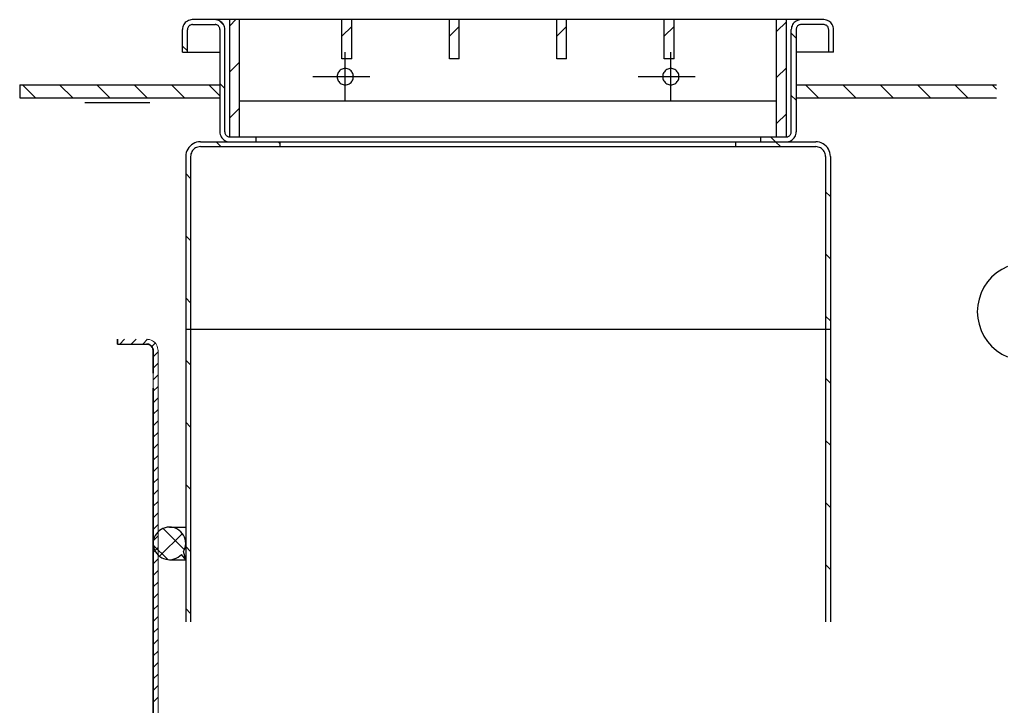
# Model space of a CAD drawing. Extents: x -779 to 790, y -208 to 633.
# Tile 24 of 232: x -530 to -515, y 562 to 572. Entities that reach past the tile are written whole.
import ezdxf
from ezdxf.lldxf.tags import DXFTag

# ---------------------------------------------------------------- set-up
doc = ezdxf.new("R2010")
doc.units = 0
doc.layers.get('0').update_dxf_attribs({"lineweight": 25})
for name, color, linetype, lineweight, true_color in [('3', 6, 'GEN3', 25, 0xff00ff), ('7', 4, 'GEN7', 25, 0x00ffff), ('8', 1, 'Continuous', 25, 0xff0000), ('AM_8', 1, 'Continuous', 25, 0xff0000), ('S_Mass', 150, 'Continuous', 25, 0x007fff), ('Skrytá (ISO)', 7, 'Continuous', 9, 0x0080c0)]:
    doc.layers.add(name, color=color, linetype=linetype, lineweight=lineweight, true_color=true_color)
doc.layers.add('Viditelná (ISO)', color=7, linetype='Continuous', lineweight=35)
tags = doc.linetypes.add('GEN3', pattern=[6.25, 5, -1.25]).pattern_tags.tags
tags[6:7] = [DXFTag(74, 4), DXFTag(75, 0), DXFTag(340, '0'), DXFTag(46, 1.0), DXFTag(50, 0.0), DXFTag(44, 0.0), DXFTag(45, 0.0)]
tags[4:5] = [DXFTag(74, 4), DXFTag(75, 0), DXFTag(340, '0'), DXFTag(46, 1.0), DXFTag(50, 0.0), DXFTag(44, 0.0), DXFTag(45, 0.0)]
tags = doc.linetypes.add('GEN7', pattern=[13.75, 10, -1.25, 1.25, -1.25]).pattern_tags.tags
tags[10:11] = [DXFTag(74, 4), DXFTag(75, 0), DXFTag(340, '0'), DXFTag(46, 1.0), DXFTag(50, 0.0), DXFTag(44, 0.0), DXFTag(45, 0.0)]
tags[8:9] = [DXFTag(74, 4), DXFTag(75, 0), DXFTag(340, '0'), DXFTag(46, 1.0), DXFTag(50, 0.0), DXFTag(44, 0.0), DXFTag(45, 0.0)]
tags[6:7] = [DXFTag(74, 4), DXFTag(75, 0), DXFTag(340, '0'), DXFTag(46, 1.0), DXFTag(50, 0.0), DXFTag(44, 0.0), DXFTag(45, 0.0)]
tags[4:5] = [DXFTag(74, 4), DXFTag(75, 0), DXFTag(340, '0'), DXFTag(46, 1.0), DXFTag(50, 0.0), DXFTag(44, 0.0), DXFTag(45, 0.0)]

# ---------------------------------------------------------------- blocks, each defined once
blk = doc.blocks.new('DWG-Schraffur-A07F5VQ1WF', base_point=(-528.068, 0))
at = {"color": 0, "linetype": 'ByBlock', "lineweight": -2, "ltscale": 0.25}
for p, q in [((-527.588, 564.331), (-527.916, 564.659)), ((-527.969, 564.231), (-527.62, 564.58)), ((-527.844, 564.18), (-528.066, 564.402)), ((-527.589, 564.204), (-527.578, 564.215))]:
    blk.add_line(p, q, dxfattribs=at)
blk = doc.blocks.new('Blockreferenz-A07F5VQ5WF', base_point=(-527.568, 563.352))
at = {"color": 0, "linetype": 'ByBlock', "lineweight": -2, "ltscale": 0.25}
for p, q in [((-527.027, 570.523), (-527.102, 570.598)), ((-526.118, 570.568), (-526.147, 570.598)), ((-527.493, 570.034), (-527.568, 570.109)), ((-527.493, 569.08), (-527.568, 569.155)), ((-527.493, 568.125), (-527.568, 568.2)), ((-527.493, 567.17), (-527.568, 567.245)), ((-527.493, 566.216), (-527.568, 566.291)), ((-527.493, 565.261), (-527.568, 565.336)), ((-527.493, 564.307), (-527.568, 564.382)), ((-527.493, 563.352), (-527.568, 563.427))]:
    blk.add_line(p, q, dxfattribs=at)
blk = doc.blocks.new('Kreis-A07F5VQDWF', base_point=(-527.618, 572.323))
at = {"color": 0, "linetype": 'ByBlock', "lineweight": -2, "ltscale": 0.25}
for p, q in [((-527.613, 572.361), (-527.617, 572.342)), ((-527.606, 572.38), (-527.613, 572.361)), ((-527.598, 572.398), (-527.606, 572.38)), ((-527.587, 572.414), (-527.598, 572.398)), ((-527.574, 572.429), (-527.587, 572.414)), ((-527.559, 572.442), (-527.574, 572.429)), ((-527.543, 572.452), (-527.559, 572.442)), ((-527.525, 572.461), (-527.543, 572.452)), ((-527.507, 572.467), (-527.525, 572.461)), ((-527.487, 572.471), (-527.507, 572.467)), ((-527.468, 572.473), (-527.487, 572.471)), ((-527.617, 572.342), (-527.618, 572.323))]:
    blk.add_line(p, q, dxfattribs=at)
blk = doc.blocks.new('Kreis-A07F5VQFWF', base_point=(-527.568, 570.373))
at = {"color": 0, "linetype": 'ByBlock', "lineweight": -2, "ltscale": 0.25}
for p, q in [((-527.502, 570.532), (-527.521, 570.51)), ((-527.48, 570.551), (-527.502, 570.532)), ((-527.455, 570.567), (-527.48, 570.551)), ((-527.429, 570.58), (-527.455, 570.567)), ((-527.401, 570.59), (-527.429, 570.58)), ((-527.372, 570.596), (-527.401, 570.59)), ((-527.343, 570.598), (-527.372, 570.596)), ((-527.566, 570.402), (-527.568, 570.373)), ((-527.56, 570.431), (-527.566, 570.402)), ((-527.551, 570.459), (-527.56, 570.431)), ((-527.538, 570.485), (-527.551, 570.459)), ((-527.521, 570.51), (-527.538, 570.485))]:
    blk.add_line(p, q, dxfattribs=at)
blk = doc.blocks.new('Kreis-A07F5VQHWF', base_point=(-527.043, 570.598))
at = {"color": 0, "linetype": 'ByBlock', "lineweight": -2, "ltscale": 0.25}
for p, q in [((-527.043, 570.748), (-527.042, 570.728)), ((-527.042, 570.728), (-527.038, 570.709)), ((-527.038, 570.709), (-527.031, 570.69)), ((-527.031, 570.69), (-527.023, 570.673)), ((-527.023, 570.673), (-527.012, 570.656)), ((-527.012, 570.656), (-526.999, 570.641)), ((-526.999, 570.641), (-526.984, 570.629)), ((-526.984, 570.629), (-526.968, 570.618)), ((-526.968, 570.618), (-526.95, 570.609)), ((-526.95, 570.609), (-526.932, 570.603)), ((-526.932, 570.603), (-526.912, 570.599)), ((-526.912, 570.599), (-526.893, 570.598))]:
    blk.add_line(p, q, dxfattribs=at)
blk = doc.blocks.new('Kreis-A07F5VQJWF', base_point=(-527.118, 572.323))
at = {"color": 0, "linetype": 'ByBlock', "lineweight": -2, "ltscale": 0.25}
for p, q in [((-527.098, 572.471), (-527.118, 572.473)), ((-527.079, 572.467), (-527.098, 572.471)), ((-527.06, 572.461), (-527.079, 572.467)), ((-527.043, 572.452), (-527.06, 572.461)), ((-527.027, 572.442), (-527.043, 572.452)), ((-527.012, 572.429), (-527.027, 572.442)), ((-526.999, 572.414), (-527.012, 572.429)), ((-526.988, 572.398), (-526.999, 572.414)), ((-526.979, 572.38), (-526.988, 572.398)), ((-526.973, 572.361), (-526.979, 572.38)), ((-526.969, 572.342), (-526.973, 572.361)), ((-526.968, 572.323), (-526.969, 572.342))]:
    blk.add_line(p, q, dxfattribs=at)
blk = doc.blocks.new('Kreis-A07F5VQLWF', base_point=(-518.343, 570.673))
at = {"color": 0, "linetype": 'ByBlock', "lineweight": -2, "ltscale": 0.25}
for p, q in [((-518.314, 570.678), (-518.305, 570.683)), ((-518.305, 570.683), (-518.297, 570.688)), ((-518.297, 570.688), (-518.29, 570.695)), ((-518.29, 570.695), (-518.283, 570.702)), ((-518.283, 570.702), (-518.278, 570.71)), ((-518.278, 570.71), (-518.274, 570.719)), ((-518.274, 570.719), (-518.27, 570.728)), ((-518.27, 570.728), (-518.268, 570.738)), ((-518.268, 570.738), (-518.268, 570.748)), ((-518.343, 570.673), (-518.333, 570.673)), ((-518.333, 570.673), (-518.323, 570.675)), ((-518.323, 570.675), (-518.314, 570.678))]:
    blk.add_line(p, q, dxfattribs=at)
blk = doc.blocks.new('DWG-Schraffur-A07F5VQNWF', base_point=(-528.618, 0))
at = {"color": 0, "linetype": 'ByBlock', "lineweight": -2, "ltscale": 0.25}
for p, q in [((-528.582, 567.49), (-528.507, 567.565)), ((-528.405, 567.49), (-528.33, 567.565)), ((-528.228, 567.49), (-528.154, 567.564)), ((-528.089, 567.452), (-528.036, 567.505)), ((-528.068, 567.297), (-527.993, 567.372)), ((-528.068, 567.12), (-527.993, 567.195)), ((-528.068, 566.943), (-527.993, 567.018)), ((-528.068, 566.766), (-527.993, 566.841)), ((-528.068, 566.59), (-527.993, 566.665)), ((-528.068, 566.413), (-527.993, 566.488)), ((-528.068, 566.236), (-527.993, 566.311)), ((-528.068, 566.059), (-527.993, 566.134)), ((-528.068, 565.882), (-527.993, 565.957)), ((-528.068, 565.706), (-527.993, 565.781)), ((-528.068, 565.529), (-527.993, 565.604)), ((-528.068, 565.352), (-527.993, 565.427)), ((-528.068, 565.175), (-527.993, 565.25)), ((-528.068, 564.999), (-527.993, 565.074)), ((-528.068, 564.822), (-527.993, 564.897)), ((-528.068, 564.645), (-527.993, 564.72)), ((-528.068, 564.468), (-527.993, 564.543)), ((-528.068, 564.291), (-527.993, 564.366)), ((-528.068, 564.115), (-527.993, 564.19)), ((-528.068, 563.938), (-527.993, 564.013)), ((-528.068, 563.761), (-527.993, 563.836)), ((-528.068, 563.584), (-527.993, 563.659)), ((-528.068, 563.408), (-527.993, 563.483)), ((-528.068, 563.231), (-527.993, 563.306)), ((-528.068, 563.054), (-527.993, 563.129)), ((-528.068, 562.877), (-527.993, 562.952)), ((-528.068, 562.7), (-527.993, 562.775)), ((-528.068, 562.524), (-527.993, 562.599)), ((-528.068, 562.347), (-527.993, 562.422)), ((-528.068, 562.17), (-527.993, 562.245)), ((-528.068, 561.993), (-527.993, 562.068))]:
    blk.add_line(p, q, dxfattribs=at)
blk = doc.blocks.new('DWG-Schraffur-A07F5VQRWF', base_point=(-530.118, 0))
at = {"color": 0, "linetype": 'ByBlock', "lineweight": -2, "ltscale": 0.25}
for p, q in [((-529.877, 571.273), (-530.077, 571.473)), ((-529.304, 571.273), (-529.504, 571.473)), ((-528.731, 571.273), (-528.931, 571.473)), ((-528.158, 571.273), (-528.358, 571.473)), ((-527.586, 571.273), (-527.786, 571.473)), ((-527.043, 571.302), (-527.213, 571.473))]:
    blk.add_line(p, q, dxfattribs=at)
blk = doc.blocks.new('Kreis-A07F5VQTWF', base_point=(-528.168, 567.39))
at = {"color": 0, "linetype": 'ByBlock', "lineweight": -2, "ltscale": 0.13}
for p, q in [((-528.145, 567.563), (-528.168, 567.565)), ((-528.123, 567.559), (-528.145, 567.563)), ((-528.101, 567.552), (-528.123, 567.559)), ((-528.08, 567.542), (-528.101, 567.552)), ((-528.061, 567.529), (-528.08, 567.542)), ((-528.044, 567.514), (-528.061, 567.529)), ((-528.029, 567.497), (-528.044, 567.514)), ((-528.016, 567.477), (-528.029, 567.497)), ((-528.006, 567.457), (-528.016, 567.477)), ((-527.999, 567.435), (-528.006, 567.457)), ((-527.994, 567.413), (-527.999, 567.435)), ((-527.993, 567.39), (-527.994, 567.413))]:
    blk.add_line(p, q, dxfattribs=at)
blk = doc.blocks.new('Kreis-A07F5VQXWF', base_point=(-518.193, 572.323))
at = {"color": 0, "linetype": 'ByBlock', "lineweight": -2, "ltscale": 0.25}
for p, q in [((-518.187, 572.351), (-518.19, 572.342)), ((-518.183, 572.36), (-518.187, 572.351)), ((-518.177, 572.368), (-518.183, 572.36)), ((-518.171, 572.376), (-518.177, 572.368)), ((-518.163, 572.382), (-518.171, 572.376)), ((-518.155, 572.388), (-518.163, 572.382)), ((-518.147, 572.392), (-518.155, 572.388)), ((-518.137, 572.395), (-518.147, 572.392)), ((-518.128, 572.397), (-518.137, 572.395)), ((-518.118, 572.398), (-518.128, 572.397)), ((-518.192, 572.332), (-518.193, 572.323)), ((-518.19, 572.342), (-518.192, 572.332))]:
    blk.add_line(p, q, dxfattribs=at)
blk = doc.blocks.new('Blockreferenz-A07F5VR3WF', base_point=(-520.218, 572.217))
at = {"color": 0, "linetype": 'ByBlock', "lineweight": -2, "ltscale": 0.25}
blk.add_line((-520.218, 572.217), (-520.068, 572.367), dxfattribs=at)
blk = doc.blocks.new('Kreis-A07F5VRHWF', base_point=(-528.168, 567.39))
at = {"color": 0, "linetype": 'ByBlock', "lineweight": -2, "ltscale": 0.35}
for p, q in [((-528.155, 567.489), (-528.168, 567.49)), ((-528.142, 567.487), (-528.155, 567.489)), ((-528.13, 567.482), (-528.142, 567.487)), ((-528.118, 567.477), (-528.13, 567.482)), ((-528.107, 567.469), (-528.118, 567.477)), ((-528.097, 567.461), (-528.107, 567.469)), ((-528.088, 567.451), (-528.097, 567.461)), ((-528.081, 567.44), (-528.088, 567.451)), ((-528.075, 567.428), (-528.081, 567.44)), ((-528.071, 567.416), (-528.075, 567.428)), ((-528.069, 567.403), (-528.071, 567.416)), ((-528.068, 567.39), (-528.069, 567.403))]:
    blk.add_line(p, q, dxfattribs=at)
blk = doc.blocks.new('Blockreferenz-A07F5VRJWF', base_point=(-518.585, 570.598))
at = {"color": 0, "linetype": 'ByBlock', "lineweight": -2, "ltscale": 0.25}
for p, q in [((-518.193, 572.189), (-518.268, 572.264)), ((-518.193, 571.235), (-518.268, 571.31)), ((-518.51, 570.598), (-518.585, 570.673))]:
    blk.add_line(p, q, dxfattribs=at)
blk = doc.blocks.new('Kreis-A07F5VRNWF', base_point=(-527.493, 570.373))
at = {"color": 0, "linetype": 'ByBlock', "lineweight": -2, "ltscale": 0.25}
for p, q in [((-527.492, 570.392), (-527.493, 570.373)), ((-527.488, 570.411), (-527.492, 570.392)), ((-527.481, 570.43), (-527.488, 570.411)), ((-527.473, 570.448), (-527.481, 570.43)), ((-527.462, 570.464), (-527.473, 570.448)), ((-527.449, 570.479), (-527.462, 570.464)), ((-527.434, 570.492), (-527.449, 570.479)), ((-527.418, 570.502), (-527.434, 570.492)), ((-527.4, 570.511), (-527.418, 570.502)), ((-527.382, 570.517), (-527.4, 570.511)), ((-527.362, 570.521), (-527.382, 570.517)), ((-527.343, 570.523), (-527.362, 570.521))]:
    blk.add_line(p, q, dxfattribs=at)
blk = doc.blocks.new('Kreis-A07F5VRPWF', base_point=(-520.243, 571.473))
at = {"color": 0, "linetype": 'ByBlock', "lineweight": -2, "ltscale": 0.25}
for p, q in [((-520.242, 571.614), (-520.243, 571.598)), ((-520.243, 571.598), (-520.242, 571.581)), ((-520.239, 571.63), (-520.242, 571.614)), ((-520.233, 571.645), (-520.239, 571.63)), ((-520.226, 571.66), (-520.233, 571.645)), ((-520.217, 571.674), (-520.226, 571.66)), ((-520.206, 571.686), (-520.217, 571.674)), ((-520.194, 571.697), (-520.206, 571.686)), ((-520.18, 571.706), (-520.194, 571.697)), ((-520.166, 571.713), (-520.18, 571.706)), ((-520.15, 571.718), (-520.166, 571.713)), ((-520.134, 571.721), (-520.15, 571.718)), ((-520.118, 571.723), (-520.134, 571.721)), ((-520.102, 571.721), (-520.118, 571.723)), ((-520.085, 571.718), (-520.102, 571.721)), ((-520.07, 571.713), (-520.085, 571.718)), ((-520.055, 571.706), (-520.07, 571.713)), ((-520.042, 571.697), (-520.055, 571.706)), ((-520.029, 571.686), (-520.042, 571.697)), ((-520.019, 571.674), (-520.029, 571.686)), ((-520.01, 571.66), (-520.019, 571.674)), ((-520.002, 571.645), (-520.01, 571.66)), ((-519.997, 571.63), (-520.002, 571.645)), ((-519.994, 571.614), (-519.997, 571.63)), ((-519.993, 571.598), (-519.994, 571.614)), ((-519.994, 571.581), (-519.993, 571.598)), ((-520.242, 571.581), (-520.239, 571.565)), ((-520.239, 571.565), (-520.233, 571.55)), ((-520.233, 571.55), (-520.226, 571.535)), ((-520.226, 571.535), (-520.217, 571.521)), ((-520.217, 571.521), (-520.206, 571.509)), ((-520.206, 571.509), (-520.194, 571.498)), ((-520.194, 571.498), (-520.18, 571.489)), ((-520.18, 571.489), (-520.166, 571.482)), ((-520.166, 571.482), (-520.15, 571.477)), ((-520.15, 571.477), (-520.134, 571.474)), ((-520.134, 571.474), (-520.118, 571.473)), ((-520.118, 571.473), (-520.102, 571.474)), ((-520.102, 571.474), (-520.085, 571.477)), ((-520.085, 571.477), (-520.07, 571.482)), ((-520.07, 571.482), (-520.055, 571.489)), ((-520.055, 571.489), (-520.042, 571.498)), ((-520.042, 571.498), (-520.029, 571.509)), ((-520.029, 571.509), (-520.019, 571.521)), ((-520.019, 571.521), (-520.01, 571.535)), ((-520.01, 571.535), (-520.002, 571.55)), ((-520.002, 571.55), (-519.997, 571.565)), ((-519.997, 571.565), (-519.994, 571.581))]:
    blk.add_line(p, q, dxfattribs=at)
blk = doc.blocks.new('Blockreferenz-A07F5VRRWF', base_point=(-523.518, 572.217))
at = {"color": 0, "linetype": 'ByBlock', "lineweight": -2, "ltscale": 0.25}
blk.add_line((-523.518, 572.217), (-523.368, 572.367), dxfattribs=at)
blk = doc.blocks.new('Kreis-A07F5VRVWF', base_point=(-518.268, 572.323))
at = {"color": 0, "linetype": 'ByBlock', "lineweight": -2, "ltscale": 0.25}
for p, q in [((-518.263, 572.361), (-518.267, 572.342)), ((-518.256, 572.38), (-518.263, 572.361)), ((-518.248, 572.398), (-518.256, 572.38)), ((-518.237, 572.414), (-518.248, 572.398)), ((-518.224, 572.429), (-518.237, 572.414)), ((-518.209, 572.442), (-518.224, 572.429)), ((-518.193, 572.452), (-518.209, 572.442)), ((-518.175, 572.461), (-518.193, 572.452)), ((-518.157, 572.467), (-518.175, 572.461)), ((-518.137, 572.471), (-518.157, 572.467)), ((-518.118, 572.473), (-518.137, 572.471)), ((-518.267, 572.342), (-518.268, 572.323))]:
    blk.add_line(p, q, dxfattribs=at)
blk = doc.blocks.new('Kreis-A07F5VS1WF', base_point=(-518.343, 570.598))
at = {"color": 0, "linetype": 'ByBlock', "lineweight": -2, "ltscale": 0.25}
for p, q in [((-518.213, 570.673), (-518.204, 570.69)), ((-518.204, 570.69), (-518.198, 570.709)), ((-518.198, 570.709), (-518.194, 570.728)), ((-518.194, 570.728), (-518.193, 570.748)), ((-518.343, 570.598), (-518.323, 570.599)), ((-518.323, 570.599), (-518.304, 570.603)), ((-518.304, 570.603), (-518.285, 570.609)), ((-518.285, 570.609), (-518.268, 570.618)), ((-518.268, 570.618), (-518.252, 570.629)), ((-518.252, 570.629), (-518.237, 570.641)), ((-518.237, 570.641), (-518.224, 570.656)), ((-518.224, 570.656), (-518.213, 570.673))]:
    blk.add_line(p, q, dxfattribs=at)
blk = doc.blocks.new('Kreis-A07F5VS3WF', base_point=(-517.893, 570.373))
at = {"color": 0, "linetype": 'ByBlock', "lineweight": -2, "ltscale": 0.25}
for p, q in [((-517.873, 570.521), (-517.893, 570.523)), ((-517.854, 570.517), (-517.873, 570.521)), ((-517.835, 570.511), (-517.854, 570.517)), ((-517.818, 570.502), (-517.835, 570.511)), ((-517.802, 570.492), (-517.818, 570.502)), ((-517.787, 570.479), (-517.802, 570.492)), ((-517.774, 570.464), (-517.787, 570.479)), ((-517.763, 570.448), (-517.774, 570.464)), ((-517.754, 570.43), (-517.763, 570.448)), ((-517.748, 570.411), (-517.754, 570.43)), ((-517.744, 570.392), (-517.748, 570.411)), ((-517.743, 570.373), (-517.744, 570.392))]:
    blk.add_line(p, q, dxfattribs=at)
blk = doc.blocks.new('Blockreferenz-A07F5VS5WF', base_point=(-527.618, 571.418))
at = {"color": 0, "linetype": 'ByBlock', "lineweight": -2, "ltscale": 0.25}
for p, q in [((-526.983, 572.388), (-527.052, 572.458)), ((-527.543, 571.993), (-527.618, 572.068)), ((-526.968, 571.418), (-527.043, 571.493))]:
    blk.add_line(p, q, dxfattribs=at)
blk = doc.blocks.new('Blockreferenz-A07F5VS9WF', base_point=(-525.168, 572.217))
at = {"color": 0, "linetype": 'ByBlock', "lineweight": -2, "ltscale": 0.25}
blk.add_line((-525.168, 572.217), (-525.018, 572.367), dxfattribs=at)
blk = doc.blocks.new('Kreis-A07F5VSBWF', base_point=(-527.543, 572.318))
at = {"color": 0, "linetype": 'ByBlock', "lineweight": -2, "ltscale": 0.25}
for p, q in [((-527.537, 572.348), (-527.54, 572.338)), ((-527.532, 572.358), (-527.537, 572.348)), ((-527.526, 572.366), (-527.532, 572.358)), ((-527.519, 572.374), (-527.526, 572.366)), ((-527.512, 572.381), (-527.519, 572.374)), ((-527.503, 572.387), (-527.512, 572.381)), ((-527.493, 572.391), (-527.503, 572.387)), ((-527.484, 572.395), (-527.493, 572.391)), ((-527.473, 572.397), (-527.484, 572.395)), ((-527.463, 572.398), (-527.473, 572.397)), ((-527.542, 572.328), (-527.543, 572.318)), ((-527.54, 572.338), (-527.542, 572.328))]:
    blk.add_line(p, q, dxfattribs=at)
blk = doc.blocks.new('Blockreferenz-A07F5VSDWF', base_point=(-518.493, 570.878))
at = {"color": 0, "linetype": 'ByBlock', "lineweight": -2, "ltscale": 0.25}
for p, q in [((-518.493, 572.292), (-518.343, 572.442)), ((-518.493, 571.585), (-518.343, 571.735)), ((-518.493, 570.878), (-518.343, 571.028))]:
    blk.add_line(p, q, dxfattribs=at)
blk = doc.blocks.new('Blockreferenz-A07F5VSFWF', base_point=(-526.893, 570.963))
at = {"color": 0, "linetype": 'ByBlock', "lineweight": -2, "ltscale": 0.25}
for p, q in [((-526.893, 572.378), (-526.798, 572.473)), ((-526.893, 571.67), (-526.743, 571.82)), ((-526.893, 570.963), (-526.743, 571.113))]:
    blk.add_line(p, q, dxfattribs=at)
blk = doc.blocks.new('Kreis-A07F5VSNWF', base_point=(-525.243, 571.473))
at = {"color": 0, "linetype": 'ByBlock', "lineweight": -2, "ltscale": 0.25}
for p, q in [((-525.242, 571.614), (-525.243, 571.598)), ((-525.243, 571.598), (-525.242, 571.581)), ((-525.239, 571.63), (-525.242, 571.614)), ((-525.233, 571.645), (-525.239, 571.63)), ((-525.226, 571.66), (-525.233, 571.645)), ((-525.217, 571.674), (-525.226, 571.66)), ((-525.206, 571.686), (-525.217, 571.674)), ((-525.194, 571.697), (-525.206, 571.686)), ((-525.18, 571.706), (-525.194, 571.697)), ((-525.166, 571.713), (-525.18, 571.706)), ((-525.15, 571.718), (-525.166, 571.713)), ((-525.134, 571.721), (-525.15, 571.718)), ((-525.118, 571.723), (-525.134, 571.721)), ((-525.102, 571.721), (-525.118, 571.723)), ((-525.085, 571.718), (-525.102, 571.721)), ((-525.07, 571.713), (-525.085, 571.718)), ((-525.055, 571.706), (-525.07, 571.713)), ((-525.042, 571.697), (-525.055, 571.706)), ((-525.029, 571.686), (-525.042, 571.697)), ((-525.019, 571.674), (-525.029, 571.686)), ((-525.01, 571.66), (-525.019, 571.674)), ((-525.002, 571.645), (-525.01, 571.66)), ((-524.997, 571.63), (-525.002, 571.645)), ((-524.994, 571.614), (-524.997, 571.63)), ((-524.993, 571.598), (-524.994, 571.614)), ((-524.994, 571.581), (-524.993, 571.598)), ((-525.242, 571.581), (-525.239, 571.565)), ((-525.239, 571.565), (-525.233, 571.55)), ((-525.233, 571.55), (-525.226, 571.535)), ((-525.226, 571.535), (-525.217, 571.521)), ((-525.217, 571.521), (-525.206, 571.509)), ((-525.206, 571.509), (-525.194, 571.498)), ((-525.194, 571.498), (-525.18, 571.489)), ((-525.18, 571.489), (-525.166, 571.482)), ((-525.166, 571.482), (-525.15, 571.477)), ((-525.15, 571.477), (-525.134, 571.474)), ((-525.134, 571.474), (-525.118, 571.473)), ((-525.118, 571.473), (-525.102, 571.474)), ((-525.102, 571.474), (-525.085, 571.477)), ((-525.085, 571.477), (-525.07, 571.482)), ((-525.07, 571.482), (-525.055, 571.489)), ((-525.055, 571.489), (-525.042, 571.498)), ((-525.042, 571.498), (-525.029, 571.509)), ((-525.029, 571.509), (-525.019, 571.521)), ((-525.019, 571.521), (-525.01, 571.535)), ((-525.01, 571.535), (-525.002, 571.55)), ((-525.002, 571.55), (-524.997, 571.565)), ((-524.997, 571.565), (-524.994, 571.581))]:
    blk.add_line(p, q, dxfattribs=at)
blk = doc.blocks.new('Kreis-A07F5VSRWF', base_point=(-528.068, 564.179))
at = {"color": 0, "linetype": 'ByBlock', "lineweight": -2, "ltscale": 0.25}
for p, q in [((-527.946, 564.643), (-527.973, 564.625)), ((-527.917, 564.658), (-527.946, 564.643)), ((-527.886, 564.669), (-527.917, 564.658)), ((-527.854, 564.676), (-527.886, 564.669)), ((-527.821, 564.679), (-527.854, 564.676)), ((-527.788, 564.677), (-527.821, 564.679)), ((-527.756, 564.671), (-527.788, 564.677)), ((-527.725, 564.661), (-527.756, 564.671)), ((-527.695, 564.647), (-527.725, 564.661)), ((-527.667, 564.628), (-527.695, 564.647)), ((-528.061, 564.489), (-528.066, 564.456)), ((-528.051, 564.52), (-528.061, 564.489)), ((-528.037, 564.55), (-528.051, 564.52)), ((-528.019, 564.577), (-528.037, 564.55)), ((-527.998, 564.603), (-528.019, 564.577)), ((-527.973, 564.625), (-527.998, 564.603)), ((-527.642, 564.607), (-527.667, 564.628)), ((-527.621, 564.582), (-527.642, 564.607)), ((-527.602, 564.555), (-527.621, 564.582)), ((-527.587, 564.526), (-527.602, 564.555)), ((-527.577, 564.495), (-527.587, 564.526)), ((-527.57, 564.462), (-527.577, 564.495)), ((-528.066, 564.456), (-528.068, 564.423)), ((-528.068, 564.423), (-528.065, 564.391)), ((-528.065, 564.391), (-528.058, 564.358)), ((-528.058, 564.358), (-528.046, 564.328)), ((-527.601, 564.304), (-527.587, 564.333)), ((-527.587, 564.333), (-527.576, 564.365)), ((-527.576, 564.365), (-527.57, 564.397)), ((-527.568, 564.43), (-527.57, 564.462)), ((-527.57, 564.397), (-527.568, 564.43)), ((-528.046, 564.328), (-528.031, 564.298)), ((-528.031, 564.298), (-528.012, 564.272)), ((-528.012, 564.272), (-527.99, 564.247)), ((-527.99, 564.247), (-527.964, 564.226)), ((-527.964, 564.226), (-527.937, 564.209)), ((-527.937, 564.209), (-527.907, 564.195)), ((-527.907, 564.195), (-527.875, 564.186)), ((-527.875, 564.186), (-527.843, 564.18)), ((-527.81, 564.179), (-527.777, 564.182)), ((-527.777, 564.182), (-527.745, 564.19)), ((-527.745, 564.19), (-527.714, 564.201)), ((-527.714, 564.201), (-527.685, 564.217)), ((-527.685, 564.217), (-527.659, 564.236)), ((-527.659, 564.236), (-527.635, 564.259)), ((-527.843, 564.18), (-527.81, 564.179))]:
    blk.add_line(p, q, dxfattribs=at)
blk = doc.blocks.new('Kreis-A07F5VSVWF', base_point=(-517.893, 570.373))
at = {"color": 0, "linetype": 'ByBlock', "lineweight": -2, "ltscale": 0.25}
for p, q in [((-517.863, 570.596), (-517.893, 570.598)), ((-517.835, 570.59), (-517.863, 570.596)), ((-517.807, 570.58), (-517.835, 570.59)), ((-517.78, 570.567), (-517.807, 570.58)), ((-517.756, 570.551), (-517.78, 570.567)), ((-517.734, 570.532), (-517.756, 570.551)), ((-517.714, 570.51), (-517.734, 570.532)), ((-517.698, 570.485), (-517.714, 570.51)), ((-517.685, 570.459), (-517.698, 570.485)), ((-517.675, 570.431), (-517.685, 570.459)), ((-517.67, 570.402), (-517.675, 570.431)), ((-517.668, 570.373), (-517.67, 570.402))]:
    blk.add_line(p, q, dxfattribs=at)
blk = doc.blocks.new('DWG-Schraffur-A07F5VT1WF', base_point=(-518.193, 0))
at = {"color": 0, "linetype": 'ByBlock', "lineweight": -2, "ltscale": 0.25}
for p, q in [((-517.849, 571.273), (-518.049, 571.473)), ((-517.276, 571.273), (-517.476, 571.473)), ((-516.703, 571.273), (-516.903, 571.473)), ((-516.131, 571.273), (-516.331, 571.473)), ((-515.558, 571.273), (-515.758, 571.473)), ((-515.118, 571.405), (-515.185, 571.473))]:
    blk.add_line(p, q, dxfattribs=at)
blk = doc.blocks.new('Kreis-A07F5VT5WF', base_point=(-517.768, 572.323))
at = {"color": 0, "linetype": 'ByBlock', "lineweight": -2, "ltscale": 0.25}
for p, q in [((-517.748, 572.471), (-517.768, 572.473)), ((-517.729, 572.467), (-517.748, 572.471)), ((-517.71, 572.461), (-517.729, 572.467)), ((-517.693, 572.452), (-517.71, 572.461)), ((-517.677, 572.442), (-517.693, 572.452)), ((-517.662, 572.429), (-517.677, 572.442)), ((-517.649, 572.414), (-517.662, 572.429)), ((-517.638, 572.398), (-517.649, 572.414)), ((-517.629, 572.38), (-517.638, 572.398)), ((-517.623, 572.361), (-517.629, 572.38)), ((-517.619, 572.342), (-517.623, 572.361)), ((-517.618, 572.323), (-517.619, 572.342))]:
    blk.add_line(p, q, dxfattribs=at)
blk = doc.blocks.new('Kreis-A07F5VT7WF', base_point=(-517.773, 572.318))
at = {"color": 0, "linetype": 'ByBlock', "lineweight": -2, "ltscale": 0.25}
for p, q in [((-517.762, 572.397), (-517.773, 572.398)), ((-517.752, 572.395), (-517.762, 572.397)), ((-517.742, 572.391), (-517.752, 572.395)), ((-517.733, 572.387), (-517.742, 572.391)), ((-517.724, 572.381), (-517.733, 572.387)), ((-517.716, 572.374), (-517.724, 572.381)), ((-517.709, 572.366), (-517.716, 572.374)), ((-517.704, 572.358), (-517.709, 572.366)), ((-517.699, 572.348), (-517.704, 572.358)), ((-517.696, 572.338), (-517.699, 572.348)), ((-517.694, 572.328), (-517.696, 572.338)), ((-517.693, 572.318), (-517.694, 572.328))]:
    blk.add_line(p, q, dxfattribs=at)
blk = doc.blocks.new('Kreis-A07F5VTFWF', base_point=(-526.968, 570.673))
at = {"color": 0, "linetype": 'ByBlock', "lineweight": -2, "ltscale": 0.25}
for p, q in [((-526.968, 570.748), (-526.967, 570.738)), ((-526.967, 570.738), (-526.965, 570.728)), ((-526.965, 570.728), (-526.962, 570.719)), ((-526.962, 570.719), (-526.958, 570.71)), ((-526.958, 570.71), (-526.952, 570.702)), ((-526.952, 570.702), (-526.946, 570.695)), ((-526.946, 570.695), (-526.938, 570.688)), ((-526.938, 570.688), (-526.93, 570.683)), ((-526.93, 570.683), (-526.922, 570.678)), ((-526.922, 570.678), (-526.912, 570.675)), ((-526.912, 570.675), (-526.903, 570.673)), ((-526.903, 570.673), (-526.893, 570.673))]:
    blk.add_line(p, q, dxfattribs=at)
blk = doc.blocks.new('Blockreferenz-A07F5VTHWF', base_point=(-518.51, 564.028))
at = {"color": 0, "linetype": 'ByBlock', "lineweight": -2, "ltscale": 0.25}
for p, q in [((-518.435, 570.523), (-518.51, 570.598)), ((-517.668, 569.755), (-517.743, 569.83)), ((-517.668, 568.8), (-517.743, 568.875)), ((-517.668, 567.846), (-517.743, 567.921)), ((-517.668, 566.891), (-517.743, 566.966)), ((-517.668, 565.937), (-517.743, 566.012)), ((-517.668, 564.982), (-517.743, 565.057)), ((-517.668, 564.028), (-517.743, 564.103))]:
    blk.add_line(p, q, dxfattribs=at)
blk = doc.blocks.new('Blockreferenz-A07F5VTNWF', base_point=(-521.868, 572.217))
at = {"color": 0, "linetype": 'ByBlock', "lineweight": -2, "ltscale": 0.25}
blk.add_line((-521.868, 572.217), (-521.718, 572.367), dxfattribs=at)
blk = doc.blocks.new('Kreis-A07F5VTPWF', base_point=(-527.118, 572.323))
at = {"color": 0, "linetype": 'ByBlock', "lineweight": -2, "ltscale": 0.25}
for p, q in [((-527.108, 572.397), (-527.118, 572.398)), ((-527.098, 572.395), (-527.108, 572.397)), ((-527.089, 572.392), (-527.098, 572.395)), ((-527.08, 572.388), (-527.089, 572.392)), ((-527.072, 572.382), (-527.08, 572.388)), ((-527.065, 572.376), (-527.072, 572.382)), ((-527.058, 572.368), (-527.065, 572.376)), ((-527.053, 572.36), (-527.058, 572.368)), ((-527.049, 572.351), (-527.053, 572.36)), ((-527.045, 572.342), (-527.049, 572.351)), ((-527.043, 572.332), (-527.045, 572.342)), ((-527.043, 572.323), (-527.043, 572.332))]:
    blk.add_line(p, q, dxfattribs=at)

msp = doc.modelspace()

# ---------------------------------------------------------------- linework, layer by layer
at = {"ltscale": 0.25}
for p, q in [((-517.768, 572.473), (-527.468, 572.473)), ((-527.463, 572.398), (-527.118, 572.398)), ((-526.893, 570.673), (-526.893, 572.473)), ((-526.743, 570.673), (-526.743, 572.473)), ((-525.168, 571.873), (-525.168, 572.473)), ((-525.018, 571.873), (-525.018, 572.473)), ((-523.518, 571.873), (-523.518, 572.473)), ((-523.368, 571.873), (-523.368, 572.473)), ((-521.868, 571.873), (-521.868, 572.473)), ((-521.718, 571.873), (-521.718, 572.473)), ((-520.218, 571.873), (-520.218, 572.473)), ((-520.068, 571.873), (-520.068, 572.473)), ((-518.493, 570.673), (-518.493, 572.473)), ((-518.343, 570.673), (-518.343, 572.473)), ((-517.773, 572.398), (-518.118, 572.398)), ((-527.618, 571.973), (-527.618, 572.323)), ((-527.543, 571.973), (-527.543, 572.318)), ((-527.043, 572.323), (-527.043, 570.748)), ((-526.968, 570.748), (-526.968, 572.323)), ((-518.268, 570.748), (-518.268, 572.323)), ((-518.193, 572.323), (-518.193, 570.748)), ((-517.693, 571.973), (-517.693, 572.318)), ((-517.618, 571.973), (-517.618, 572.323)), ((-527.618, 571.973), (-527.043, 571.973)), ((-517.618, 571.973), (-518.193, 571.973)), ((-525.018, 571.873), (-525.168, 571.873)), ((-523.368, 571.873), (-523.518, 571.873)), ((-521.718, 571.873), (-521.868, 571.873)), ((-520.068, 571.873), (-520.218, 571.873)), ((-530.118, 571.473), (-527.043, 571.473)), ((-530.118, 571.473), (-530.118, 571.273)), ((-518.193, 571.473), (-515.118, 571.473)), ((-530.118, 571.273), (-527.043, 571.273)), ((-528.118, 571.198), (-529.118, 571.198)), ((-518.493, 571.223), (-526.743, 571.223)), ((-518.193, 571.273), (-515.118, 571.273)), ((-527.343, 570.598), (-517.893, 570.598)), ((-526.893, 570.673), (-518.343, 570.673)), ((-526.493, 570.673), (-526.493, 570.598)), ((-526.118, 570.523), (-526.118, 570.598)), ((-519.118, 570.523), (-519.118, 570.598)), ((-518.743, 570.673), (-518.743, 570.598)), ((-527.343, 570.523), (-517.893, 570.523)), ((-527.568, 570.373), (-527.568, 563.223)), ((-527.493, 570.373), (-527.493, 563.223)), ((-517.743, 570.373), (-517.743, 563.223)), ((-517.668, 570.373), (-517.668, 563.223)), ((-517.668, 567.715), (-527.568, 567.715)), ((-527.818, 564.679), (-527.568, 564.679)), ((-527.568, 564.179), (-527.635, 564.259)), ((-527.568, 564.179), (-527.601, 564.304)), ((-527.818, 564.179), (-527.568, 564.179))]:
    msp.add_line(p, q, dxfattribs=at)
at = {"color": 7, "ltscale": 0.25}
msp.add_line((-528.618, 567.49), (-528.168, 567.49), dxfattribs=at)
at = {"layer": '7', "ltscale": 0.25}
for p, q in [((-525.118, 571.223), (-525.118, 571.973)), ((-520.118, 571.223), (-520.118, 571.973)), ((-525.618, 571.598), (-524.743, 571.598)), ((-520.618, 571.598), (-519.743, 571.598))]:
    msp.add_line(p, q, dxfattribs=at)
at = {"layer": 'S_Mass'}
for p, q in [((-515.117, 568.583), (-515.191, 568.518)), ((-515.036, 568.637), (-515.117, 568.583)), ((-514.948, 568.681), (-515.036, 568.637)), ((-515.256, 568.445), (-515.31, 568.363)), ((-515.191, 568.518), (-515.256, 568.445)), ((-515.354, 568.275), (-515.385, 568.182)), ((-515.31, 568.363), (-515.354, 568.275)), ((-515.385, 568.182), (-515.404, 568.086)), ((-515.404, 568.086), (-515.411, 567.988)), ((-515.411, 567.988), (-515.404, 567.89)), ((-515.404, 567.89), (-515.385, 567.794)), ((-515.385, 567.794), (-515.354, 567.701)), ((-515.354, 567.701), (-515.31, 567.613)), ((-515.31, 567.613), (-515.256, 567.531)), ((-515.256, 567.531), (-515.191, 567.458)), ((-515.191, 567.458), (-515.117, 567.393)), ((-515.117, 567.393), (-515.036, 567.338)), ((-515.036, 567.338), (-514.948, 567.295))]:
    msp.add_line(p, q, dxfattribs=at)
at = {"layer": 'Skrytá (ISO)', "color": 7, "ltscale": 0.13}
for p, q in [((-527.993, 561.64), (-527.993, 567.39)), ((-528.068, 566.811), (-528.068, 567.042))]:
    msp.add_line(p, q, dxfattribs=at)
at = {"layer": 'Viditelná (ISO)', "ltscale": 0.35}
msp.add_line((-528.618, 567.49), (-528.618, 567.565), dxfattribs=at)
at = {"layer": 'Viditelná (ISO)', "color": 7, "ltscale": 0.35}
for p, q in [((-528.068, 567.042), (-528.068, 567.39)), ((-528.068, 561.64), (-528.068, 566.811))]:
    msp.add_line(p, q, dxfattribs=at)

# ---------------------------------------------------------------- block references
at = {"ltscale": 0.25}
for name, p in [('Kreis-A07F5VQDWF', (-527.618, 572.323)), ('Kreis-A07F5VSBWF', (-527.543, 572.318)), ('Kreis-A07F5VQJWF', (-527.118, 572.323)), ('Kreis-A07F5VTPWF', (-527.118, 572.323)), ('Kreis-A07F5VRVWF', (-518.268, 572.323)), ('Kreis-A07F5VQXWF', (-518.193, 572.323)), ('Kreis-A07F5VT7WF', (-517.773, 572.318)), ('Kreis-A07F5VT5WF', (-517.768, 572.323)), ('Kreis-A07F5VQHWF', (-527.043, 570.598)), ('Kreis-A07F5VTFWF', (-526.968, 570.673)), ('Kreis-A07F5VQLWF', (-518.343, 570.673)), ('Kreis-A07F5VS1WF', (-518.343, 570.598)), ('Kreis-A07F5VQFWF', (-527.568, 570.373)), ('Kreis-A07F5VSVWF', (-517.893, 570.373)), ('Kreis-A07F5VRNWF', (-527.493, 570.373)), ('Kreis-A07F5VS3WF', (-517.893, 570.373)), ('Kreis-A07F5VSRWF', (-528.068, 564.179))]:
    msp.add_blockref(name, p, dxfattribs=at)
at = {"layer": '3', "ltscale": 0.25}
for name, p in [('Kreis-A07F5VSNWF', (-525.243, 571.473)), ('Kreis-A07F5VRPWF', (-520.243, 571.473))]:
    msp.add_blockref(name, p, dxfattribs=at)
at = {"layer": '8', "ltscale": 0.25}
for name, p in [('Blockreferenz-A07F5VS5WF', (-527.618, 571.418)), ('Blockreferenz-A07F5VSFWF', (-526.893, 570.963)), ('Blockreferenz-A07F5VS9WF', (-525.168, 572.217)), ('Blockreferenz-A07F5VRRWF', (-523.518, 572.217)), ('Blockreferenz-A07F5VTNWF', (-521.868, 572.217)), ('Blockreferenz-A07F5VR3WF', (-520.218, 572.217)), ('Blockreferenz-A07F5VSDWF', (-518.493, 570.878)), ('Blockreferenz-A07F5VRJWF', (-518.585, 570.598)), ('DWG-Schraffur-A07F5VQRWF', (-530.118, 0)), ('DWG-Schraffur-A07F5VT1WF', (-518.193, 0)), ('Blockreferenz-A07F5VQ5WF', (-527.568, 563.352)), ('Blockreferenz-A07F5VTHWF', (-518.51, 564.028)), ('DWG-Schraffur-A07F5VQ1WF', (-528.068, 0))]:
    msp.add_blockref(name, p, dxfattribs=at)
at = {"layer": 'AM_8', "ltscale": 0.25}
msp.add_blockref('DWG-Schraffur-A07F5VQNWF', (-528.618, 0), dxfattribs=at)
at = {"layer": 'Skrytá (ISO)', "color": 7, "ltscale": 0.13}
msp.add_blockref('Kreis-A07F5VQTWF', (-528.168, 567.39), dxfattribs=at)
at = {"layer": 'Viditelná (ISO)', "color": 7, "ltscale": 0.35}
msp.add_blockref('Kreis-A07F5VRHWF', (-528.168, 567.39), dxfattribs=at)

doc.saveas('drawing.dxf')
